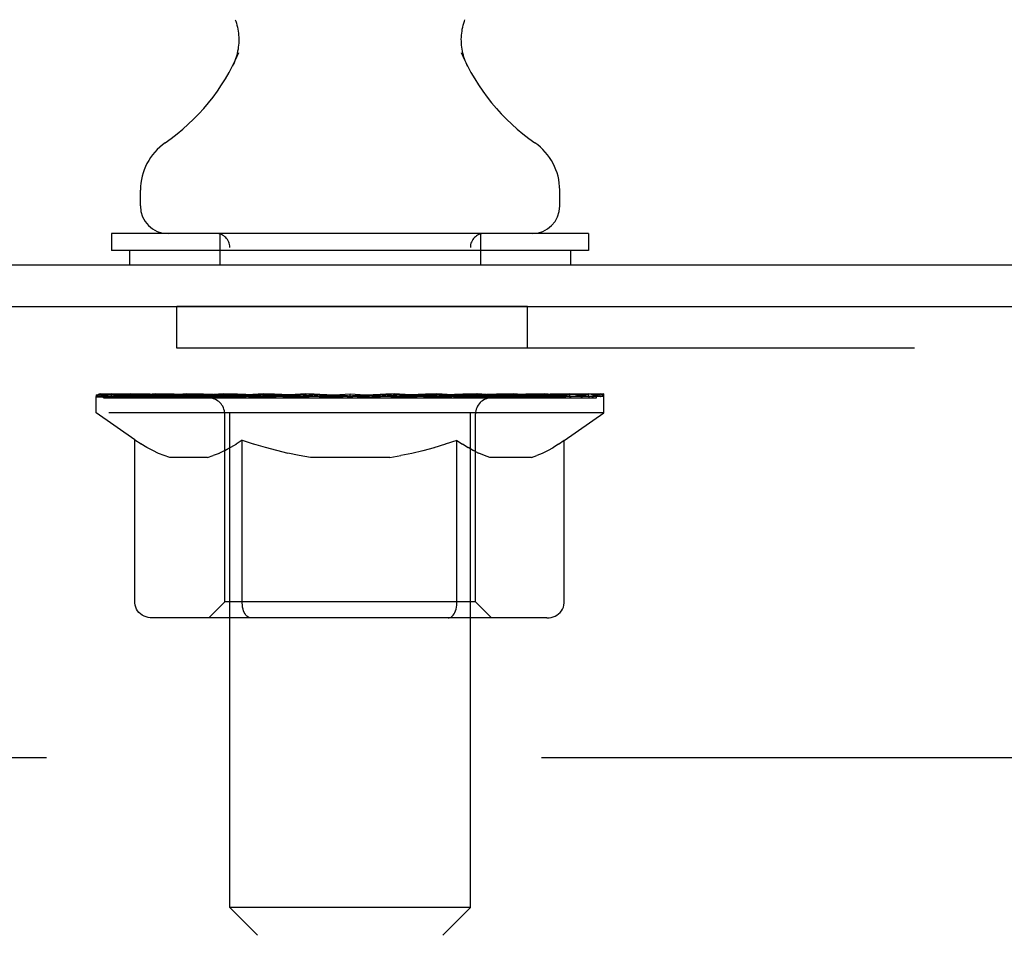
# Model space of a CAD drawing. Header units: inches. Extents: x 0 to 225, y 0 to 145.
# Tile 87 of 104: x 127.19 to 129.65, y 106.15 to 108.43. Entities that reach past the tile are written whole.
import ezdxf

# ---------------------------------------------------------------- set-up
doc = ezdxf.new("R2010")
doc.units = ezdxf.units.IN
doc.header["$LTSCALE"] = 12.349732
doc.header["$MEASUREMENT"] = 0
doc.linetypes.add('HIDDEN', pattern=[0.2, 0.1, -0.1])
doc.layers.get('0').update_dxf_attribs({"linetype": 'CONTINUOUS'})
doc.layers.add('02___PRT_ALL_AXES', color=7, linetype='CONTINUOUS')
doc.layers.add('DEFAULT_2', color=8, linetype='HIDDEN')

msp = doc.modelspace()

# ---------------------------------------------------------------- linework, layer by layer
at = {"color": 7, "linetype": 'Continuous'}
for p, q in [((127.7275, 108.3213), (127.7254, 108.3169)), ((127.4959, 107.9687), (127.4959, 108.008)), ((128.5419, 107.9687), (128.5419, 108.008)), ((127.4239, 107.8997), (127.4239, 107.8577)), ((128.6139, 107.8997), (127.4239, 107.8997)), ((128.6139, 107.8997), (128.6139, 107.8577)), ((128.6139, 107.8577), (127.4239, 107.8577)), ((127.4689, 107.8577), (127.4689, 107.8217)), ((128.5689, 107.8577), (128.5689, 107.8217))]:
    msp.add_line(p, q, dxfattribs=at)
at = {"color": 3, "linetype": 'Continuous'}
for p, q in [((119.2654, 107.8217), (136.9669, 107.8217)), ((119.2659, 107.7177), (136.9044, 107.7177))]:
    msp.add_line(p, q, dxfattribs=at)
at = {"color": 7, "linetype": 'Continuous'}
for points in [[(127.7322, 108.4331), (127.7337, 108.429), (127.7352, 108.4242), (127.7366, 108.4193), (127.7378, 108.4144), (127.7388, 108.4095), (127.7396, 108.4046), (127.7403, 108.3996), (127.7408, 108.3946), (127.7411, 108.3896), (127.7413, 108.3845), (127.7413, 108.3795), (127.7411, 108.3745), (127.7407, 108.3695), (127.7401, 108.3645), (127.7394, 108.3595), (127.7385, 108.3546), (127.7374, 108.3496), (127.7362, 108.3448), (127.7348, 108.34), (127.7332, 108.3352), (127.7315, 108.3305), (127.7296, 108.3258), (127.7275, 108.3213)], [(128.3124, 108.3169), (128.3103, 108.3212), (128.3082, 108.3258), (128.3063, 108.3304), (128.3045, 108.3351), (128.303, 108.3399), (128.3015, 108.3447), (128.3003, 108.3496), (128.2992, 108.3545), (128.2983, 108.3595), (128.2976, 108.3644), (128.297, 108.3694), (128.2967, 108.3745), (128.2965, 108.3795), (128.2964, 108.3845), (128.2966, 108.3895), (128.2969, 108.3946), (128.2974, 108.3996), (128.2981, 108.4045), (128.2989, 108.4095), (128.3, 108.4144), (128.3011, 108.4193), (128.3025, 108.4242), (128.304, 108.429), (128.3055, 108.4331)]]:
    msp.add_lwpolyline(points, dxfattribs=at)
for centre, radius, start, end in [((127.2604, 108.5564), 0.523, 304.6624, 336.9318), ((128.7773, 108.5564), 0.523, 203.0682, 235.3376), ((127.6396, 108.008), 0.1437, 124.6626, 180), ((128.3981, 108.008), 0.1437, 0, 55.3374), ((127.5649, 107.9687), 0.069, 180, 270), ((128.4729, 107.9687), 0.069, 270, 360)]:
    msp.add_arc(centre, radius, start, end, dxfattribs=at)
at = {"layer": '02___PRT_ALL_AXES', "color": 8, "linetype": 'HIDDEN'}
for p, q in [((127.5866, 107.6137), (127.5866, 107.7177)), ((128.4616, 107.7177), (127.5866, 107.7177)), ((128.4616, 107.6137), (128.4616, 107.7177)), ((128.4616, 107.6137), (127.5866, 107.6137))]:
    msp.add_line(p, q, dxfattribs=at)
at = {"layer": 'DEFAULT_2', "color": 8, "linetype": 'HIDDEN'}
for p, q in [((127.6939, 107.8997), (127.6939, 107.8217)), ((128.3439, 107.8997), (128.3439, 107.8217)), ((127.7189, 106.2187), (127.7189, 107.8652)), ((128.3189, 106.2187), (128.3189, 107.8652)), ((136.8366, 107.6137), (119.2116, 107.6137)), ((127.3856, 107.4529), (127.3856, 107.493)), ((127.3856, 107.4927), (127.6919, 107.4927)), ((127.3867, 107.4927), (127.3867, 107.4974)), ((127.507, 107.4961), (127.3867, 107.4974)), ((127.3952, 107.493), (127.3952, 107.4997)), ((127.4039, 107.4897), (127.4039, 107.493)), ((127.4039, 107.4897), (128.6338, 107.4897)), ((127.4128, 107.4897), (127.4128, 107.493)), ((127.4137, 107.4897), (127.4137, 107.493)), ((127.4238, 107.493), (127.4238, 107.4997)), ((127.44, 107.4897), (127.44, 107.493)), ((127.4419, 107.4897), (127.4419, 107.493)), ((127.4704, 107.493), (127.4704, 107.4997)), ((127.4849, 107.4897), (127.4849, 107.493)), ((127.4876, 107.4897), (127.4876, 107.493)), ((127.507, 107.4927), (127.507, 107.4961)), ((127.5338, 107.493), (127.5338, 107.4997)), ((127.5351, 107.4897), (127.5351, 107.4927)), ((127.5359, 107.4897), (127.5359, 107.4927)), ((127.5388, 107.4897), (127.5388, 107.4927)), ((127.546, 107.4897), (127.546, 107.493)), ((127.5461, 107.4897), (127.5461, 107.4927)), ((127.5495, 107.4897), (127.5495, 107.493)), ((127.5528, 107.4897), (127.5528, 107.4937)), ((127.5572, 107.4897), (127.5572, 107.4927)), ((127.5714, 107.4897), (127.5714, 107.4927)), ((127.5895, 107.4897), (127.5895, 107.4927)), ((127.59, 107.4897), (127.59, 107.4954)), ((127.6103, 107.4897), (127.6103, 107.4927)), ((127.6104, 107.4897), (127.6104, 107.4927)), ((127.6118, 107.493), (127.6118, 107.4997)), ((127.6215, 107.4897), (127.6215, 107.493)), ((127.6256, 107.4897), (127.6256, 107.493)), ((127.6349, 107.4897), (127.6349, 107.4927)), ((127.6462, 107.4897), (127.6462, 107.4969)), ((127.6617, 107.4897), (127.6617, 107.4927)), ((127.6647, 107.4897), (127.6647, 107.4927)), ((127.692, 107.4897), (127.692, 107.4927)), ((127.7589, 107.4927), (127.697, 107.4927)), ((127.7022, 107.493), (127.7022, 107.4997)), ((127.709, 107.4897), (127.709, 107.493)), ((127.7137, 107.4897), (127.7137, 107.493)), ((127.7197, 107.4897), (127.7197, 107.4981)), ((127.7239, 107.4897), (127.7239, 107.4927)), ((127.7348, 107.4897), (127.7348, 107.4927)), ((127.759, 107.4897), (127.759, 107.4927)), ((127.8338, 107.4927), (127.7747, 107.4927)), ((127.795, 107.4897), (127.795, 107.4927)), ((127.8023, 107.493), (127.8023, 107.4997)), ((127.806, 107.4897), (127.806, 107.493)), ((127.8084, 107.4897), (127.8084, 107.499)), ((127.8111, 107.4897), (127.8111, 107.493)), ((127.8185, 107.4897), (127.8185, 107.4931)), ((127.8338, 107.4897), (127.8338, 107.4927)), ((127.9143, 107.4927), (127.8598, 107.4927)), ((127.873, 107.4897), (127.873, 107.4927)), ((127.9044, 107.4927), (128.0189, 107.4997)), ((127.9089, 107.493), (127.9089, 107.4997)), ((127.9094, 107.4995), (127.9089, 107.4997)), ((127.9094, 107.493), (127.9094, 107.4995)), ((127.9094, 107.4897), (127.9094, 107.493)), ((127.9133, 107.4897), (127.9133, 107.4932)), ((127.9144, 107.4897), (127.9144, 107.4927)), ((127.9147, 107.4897), (127.9147, 107.493)), ((127.998, 107.4927), (127.9498, 107.4927)), ((127.9554, 107.4897), (127.9554, 107.4927)), ((127.998, 107.4897), (127.998, 107.4927)), ((128.0163, 107.4931), (128.0162, 107.493)), ((128.0162, 107.4897), (128.0162, 107.493)), ((128.0163, 107.4897), (128.0163, 107.4931)), ((128.0189, 107.493), (128.0189, 107.4997)), ((128.0189, 107.4997), (128.1333, 107.4927)), ((128.0214, 107.4897), (128.0214, 107.4931)), ((128.0214, 107.4931), (128.0216, 107.493)), ((128.0216, 107.4897), (128.0216, 107.493)), ((128.0397, 107.4897), (128.0397, 107.4927)), ((128.0397, 107.4927), (128.0879, 107.4927)), ((128.0824, 107.4897), (128.0824, 107.4927)), ((128.123, 107.4897), (128.123, 107.493)), ((128.1234, 107.4897), (128.1234, 107.4927)), ((128.1234, 107.4927), (128.1779, 107.4927)), ((128.1244, 107.4897), (128.1244, 107.4932)), ((128.1283, 107.4995), (128.1288, 107.4997)), ((128.1283, 107.493), (128.1283, 107.4995)), ((128.1283, 107.4897), (128.1283, 107.493)), ((128.1288, 107.493), (128.1288, 107.4997)), ((128.1648, 107.4897), (128.1648, 107.4927)), ((128.2039, 107.4897), (128.2039, 107.4927)), ((128.2039, 107.4927), (128.263, 107.4927)), ((128.2192, 107.4897), (128.2192, 107.4931)), ((128.2267, 107.4897), (128.2267, 107.493)), ((128.2294, 107.4897), (128.2294, 107.499)), ((128.2317, 107.4897), (128.2317, 107.493)), ((128.2355, 107.493), (128.2355, 107.4997)), ((128.2427, 107.4897), (128.2427, 107.4927)), ((128.2788, 107.4897), (128.2788, 107.4927)), ((128.2788, 107.4927), (128.3408, 107.4927)), ((128.3029, 107.4897), (128.3029, 107.4927)), ((128.3139, 107.4897), (128.3139, 107.4927)), ((128.318, 107.4897), (128.318, 107.4981)), ((128.324, 107.4897), (128.324, 107.493)), ((128.3287, 107.4897), (128.3287, 107.493)), ((128.3355, 107.493), (128.3355, 107.4997)), ((128.3458, 107.4897), (128.3458, 107.4927)), ((128.3458, 107.4927), (128.5471, 107.4927)), ((128.373, 107.4897), (128.373, 107.4927)), ((128.3761, 107.4897), (128.3761, 107.4927)), ((128.3915, 107.4897), (128.3915, 107.4969)), ((128.4028, 107.4897), (128.4028, 107.4927)), ((128.4121, 107.4897), (128.4121, 107.493)), ((128.4162, 107.4897), (128.4162, 107.493)), ((128.4259, 107.493), (128.4259, 107.4997)), ((128.4274, 107.4897), (128.4274, 107.4927)), ((128.4274, 107.4897), (128.4274, 107.4927)), ((128.4477, 107.4897), (128.4477, 107.4954)), ((128.4482, 107.4897), (128.4482, 107.4927)), ((128.4663, 107.4897), (128.4663, 107.4927)), ((128.4806, 107.4897), (128.4806, 107.4927)), ((128.4849, 107.4897), (128.4849, 107.4937)), ((128.4882, 107.4897), (128.4882, 107.493)), ((128.4917, 107.4897), (128.4917, 107.493)), ((128.4917, 107.4897), (128.4917, 107.4927)), ((128.4989, 107.4897), (128.4989, 107.4927)), ((128.5019, 107.4897), (128.5019, 107.4927)), ((128.5026, 107.4897), (128.5026, 107.4927)), ((128.504, 107.493), (128.504, 107.4997)), ((128.5501, 107.4897), (128.5501, 107.493)), ((128.5528, 107.4897), (128.5528, 107.493)), ((128.5673, 107.493), (128.5673, 107.4997)), ((128.5958, 107.4897), (128.5958, 107.493)), ((128.5977, 107.4897), (128.5977, 107.493)), ((128.6139, 107.493), (128.6139, 107.4997)), ((128.624, 107.4897), (128.624, 107.493)), ((128.625, 107.4897), (128.625, 107.493)), ((128.6338, 107.4897), (128.6338, 107.493)), ((128.6425, 107.493), (128.6425, 107.4997)), ((128.6521, 107.4529), (128.6521, 107.4997)), ((127.4824, 107.3851), (127.3856, 107.4529)), ((128.6521, 107.4529), (127.3856, 107.4529)), ((128.5528, 107.3834), (128.6521, 107.4529)), ((127.7061, 106.9812), (127.7061, 107.4499)), ((128.3316, 106.9812), (128.3316, 107.4499)), ((127.4824, 106.9784), (127.4824, 107.3851)), ((127.4824, 107.3851), (127.4974, 107.3751)), ((127.75, 107.3847), (127.7351, 107.3747)), ((127.75, 106.9784), (127.75, 107.3847)), ((127.75, 107.3847), (127.7793, 107.3749)), ((128.2852, 107.3838), (128.2564, 107.3742)), ((128.2852, 106.9784), (128.2852, 107.3838)), ((128.2852, 107.3838), (128.2994, 107.3743)), ((128.5528, 107.3834), (128.5388, 107.374)), ((128.5528, 106.9784), (128.5528, 107.3834)), ((127.5122, 107.3661), (127.4973, 107.3752)), ((127.5267, 107.3583), (127.512, 107.3662)), ((127.5411, 107.3515), (127.5265, 107.3584)), ((127.7063, 107.3583), (127.6918, 107.3515)), ((127.7207, 107.366), (127.7061, 107.3581)), ((127.7353, 107.3748), (127.7205, 107.3659)), ((127.8081, 107.3661), (127.779, 107.3749)), ((127.8363, 107.3583), (127.8076, 107.3662)), ((127.8643, 107.3516), (127.8359, 107.3584)), ((128.2007, 107.3581), (128.1726, 107.3515)), ((128.2285, 107.3657), (128.2002, 107.358)), ((128.2567, 107.3743), (128.2281, 107.3656)), ((128.3133, 107.3657), (128.2992, 107.3744)), ((128.327, 107.3582), (128.3131, 107.3659)), ((128.3405, 107.3516), (128.3268, 107.3583)), ((128.5116, 107.3582), (128.498, 107.3515)), ((128.5252, 107.3656), (128.5114, 107.358)), ((128.5389, 107.3741), (128.525, 107.3655)), ((127.5554, 107.3459), (127.5409, 107.3516)), ((127.5696, 107.3414), (127.5553, 107.346)), ((127.6635, 107.3414), (127.5696, 107.3414)), ((127.6635, 107.3414), (127.6777, 107.3459)), ((127.692, 107.3516), (127.6776, 107.3459)), ((127.8922, 107.346), (127.8639, 107.3517)), ((127.9199, 107.3414), (127.8919, 107.346)), ((128.1179, 107.3414), (127.9199, 107.3414)), ((128.1179, 107.3414), (128.1454, 107.346)), ((128.173, 107.3516), (128.1452, 107.3459)), ((128.354, 107.346), (128.3403, 107.3517)), ((128.3674, 107.3414), (128.3539, 107.3461)), ((128.4713, 107.3414), (128.3674, 107.3414)), ((128.4713, 107.3414), (128.4847, 107.346)), ((128.4982, 107.3516), (128.4846, 107.346)), ((127.7061, 106.9812), (127.6663, 106.9413)), ((128.3316, 106.9812), (127.7061, 106.9812)), ((128.3316, 106.9812), (128.3714, 106.9413)), ((128.51, 106.9413), (127.5253, 106.9413)), ((128.2638, 106.9413), (128.2664, 106.9416)), ((128.2715, 106.9438), (128.2739, 106.9457)), ((128.2739, 106.9457), (128.2762, 106.9482)), ((121.0866, 106.5927), (134.9616, 106.5927)), ((127.7879, 106.1497), (127.7189, 106.2187)), ((128.3189, 106.2187), (127.7189, 106.2187)), ((128.2499, 106.1497), (128.3189, 106.2187))]:
    msp.add_line(p, q, dxfattribs=at)
for points in [[(127.5253, 106.9413), (127.5201, 106.9416), (127.515, 106.9424), (127.51, 106.9438), (127.5051, 106.9457), (127.5005, 106.9482), (127.4962, 106.9512), (127.4923, 106.9547), (127.489, 106.9587), (127.4862, 106.9632), (127.4842, 106.968), (127.4829, 106.9731), (127.4824, 106.9784)], [(127.7714, 106.9413), (127.7689, 106.9416), (127.7663, 106.9424), (127.7638, 106.9438), (127.7614, 106.9457), (127.7591, 106.9482), (127.7569, 106.9512), (127.755, 106.9547), (127.7533, 106.9587), (127.7519, 106.9632), (127.7509, 106.968), (127.7503, 106.9731), (127.75, 106.9784)], [(128.2762, 106.9482), (128.2784, 106.9512), (128.2803, 106.9547), (128.282, 106.9587), (128.2833, 106.9632)], [(128.2833, 106.9632), (128.2844, 106.968), (128.285, 106.9731), (128.2852, 106.9784)], [(128.2844, 106.968), (128.285, 106.9731), (128.2852, 106.9784)], [(128.51, 106.9413), (128.5152, 106.9416), (128.5203, 106.9424), (128.5253, 106.9438), (128.5302, 106.9457), (128.5348, 106.9482), (128.5391, 106.9512), (128.5429, 106.9547), (128.5463, 106.9587), (128.549, 106.9632), (128.5511, 106.968), (128.5524, 106.9731), (128.5528, 106.9784)], [(128.2664, 106.9416), (128.269, 106.9424), (128.2715, 106.9438)], [(128.2784, 106.9512), (128.2803, 106.9547), (128.282, 106.9587)]]:
    msp.add_lwpolyline(points, dxfattribs=at)
for centre, radius, start, end in [((127.6844, 107.8652), 0.0345, 0, 90), ((128.3534, 107.8652), 0.0345, 90, 180), ((127.6663, 107.4499), 0.0398, 0, 90), ((128.3714, 107.4499), 0.0398, 90, 180)]:
    msp.add_arc(centre, radius, start, end, dxfattribs=at)
for centre, major_axis, ratio, start_param, end_param in [((128.0189, 107.4997), (0.6333, 0.0067), 0.05963, 9.249616, 9.431313), ((128.0189, 107.4997), (0.6333, 0), 0.060556, -3.083241, -2.96706), ((127.3415, 107.4877), (0.1981, 0.0021), 0.05963, 0.25549, 1.295341), ((128.0189, 107.4997), (0.6333, 0.0132), 0.05688, 2.791345, 2.965878), ((127.4099, 107.4877), (0.1981, -0.0021), 0.05963, 0.605815, 1.645666), ((128.0189, 107.4997), (0.6333, -0.0067), 0.05963, -2.96643, -2.791898), ((127.3415, 107.481), (0.1981, 0.0041), 0.05688, 1.20151, 1.294789), ((127.4099, 107.481), (0.1981, 0), 0.060556, 1.551758, 1.645036), ((127.4111, 107.4833), (0.1643, 0.0017), 0.05963, 1.065228, 1.614276), ((127.3658, 107.481), (0.1981, 0.0021), 0.05963, 1.170259, 1.376596), ((127.3914, 107.4833), (0.1643, 0.0034), 0.05688, 0.890143, 1.43919), ((127.4493, 107.4833), (0.1643, 0), 0.060556, 1.240391, 1.789438), ((127.3377, 107.4877), (0.1981, 0.0041), 0.05688, 0.080405, 1.120256), ((128.0189, 107.4997), (0.6333, 0.0192), 0.052395, 2.616403, 2.790936), ((127.4726, 107.4877), (0.1981, -0.0041), 0.05688, 0.7809, 1.820751), ((128.0189, 107.4997), (0.6333, -0.0132), 0.05688, -2.791345, -2.616812), ((127.3377, 107.481), (0.1981, 0.006), 0.052395, 1.026568, 1.119847), ((127.4726, 107.481), (0.1981, -0.0021), 0.05963, 1.72692, 1.820198), ((127.3907, 107.4833), (0.1643, 0.005), 0.052395, 0.715201, 1.264248), ((127.5048, 107.4833), (0.1643, -0.0017), 0.05963, 1.415553, 1.9646), ((128.0189, 107.4997), (0.6333, 0.0247), 0.046319, 2.441654, 2.616187), ((127.5518, 107.4877), (0.1981, -0.006), 0.052395, 0.955842, 1.995693), ((127.3547, 107.4877), (0.1981, 0.006), 0.052395, -0.094537, 0.945314), ((128.0189, 107.4997), (0.6333, -0.0192), 0.052395, -2.616403, -2.44187), ((127.3547, 107.481), (0.1981, 0.0077), 0.046319, 0.851819, 0.945098), ((127.5518, 107.481), (0.1981, -0.0041), 0.05688, 1.902006, 1.995284), ((127.4091, 107.4833), (0.1643, 0.0064), 0.046319, 0.540452, 1.089499), ((127.576, 107.4833), (0.1643, -0.0034), 0.05688, 1.590638, 2.139686), ((127.3658, 107.4877), (0.1981, 0), 0.060556, 0.430652, 0.777569), ((128.0189, 107.4997), (0.6333, 0.0294), 0.038841, 2.267123, 2.441656), ((127.6453, 107.4877), (0.1981, -0.0077), 0.046319, 1.130591, 2.170442), ((127.3918, 107.4877), (0.1981, 0.0077), 0.046319, -0.269286, 0.770565), ((128.0189, 107.4997), (0.6333, -0.0247), 0.046319, -2.441654, -2.267121), ((127.3918, 107.481), (0.1981, 0.0092), 0.038841, 0.677289, 0.770567), ((127.6453, 107.481), (0.1981, -0.006), 0.052395, 2.076947, 2.170226), ((127.4461, 107.4833), (0.1643, 0.0076), 0.038841, 0.365921, 0.914969), ((127.6605, 107.4833), (0.1643, -0.005), 0.052395, 1.76558, 2.314627), ((128.0189, 107.4997), (0.6333, 0.0332), 0.030195, 2.09281, 2.267343), ((127.7501, 107.4877), (0.1981, -0.0092), 0.038841, 1.305122, 2.344973), ((127.448, 107.4877), (0.1981, 0.0092), 0.038841, -0.443817, 0.596034), ((128.0189, 107.4997), (0.6333, -0.0294), 0.038841, -2.267123, -2.092591), ((127.448, 107.481), (0.1981, 0.0104), 0.030195, 0.502975, 0.596254), ((127.7501, 107.481), (0.1981, -0.0077), 0.046319, 2.251696, 2.344975), ((127.5004, 107.4833), (0.1643, 0.0086), 0.030195, 0.191608, 0.740655), ((127.756, 107.4833), (0.1643, -0.0064), 0.046319, 1.940329, 2.489376), ((127.5216, 107.4877), (0.1981, 0.0104), 0.030195, -0.61813, 0.421721), ((128.0189, 107.4997), (0.6333, 0.0361), 0.020645, 1.918687, 2.09322), ((127.863, 107.4877), (0.1981, -0.0104), 0.030195, 1.479435, 2.519286), ((128.0189, 107.4997), (0.6333, -0.0332), 0.030195, -2.09281, -1.918277), ((127.5216, 107.481), (0.1981, 0.0113), 0.020645, 0.328852, 0.422131), ((127.863, 107.481), (0.1981, -0.0092), 0.038841, 2.426227, 2.519505), ((127.5705, 107.4833), (0.1643, 0.0094), 0.020645, 0.017485, 0.566532), ((127.8595, 107.4833), (0.1643, -0.0076), 0.038841, 2.11486, 2.663907), ((127.6102, 107.4877), (0.1981, 0.0113), 0.020645, -0.792253, 0.247598), ((128.0189, 107.4997), (0.6333, 0.0378), 0.010478, 1.744704, 1.919237), ((127.9807, 107.4877), (0.1981, -0.0113), 0.020645, 1.653558, 2.693409), ((128.0189, 107.4997), (0.6333, -0.0361), 0.020645, -1.918687, -1.744154), ((127.6102, 107.481), (0.1981, 0.0118), 0.010478, 0.154869, 0.248148), ((127.9807, 107.481), (0.1981, -0.0104), 0.030195, 2.60054, 2.693819), ((127.6542, 107.4833), (0.1643, 0.0098), 0.010478, 6.126688, 6.675735), ((127.9678, 107.4833), (0.1643, -0.0086), 0.030195, 2.289173, 2.83822), ((127.7113, 107.4877), (0.1981, 0.0118), 0.010478, -0.966236, -0.000846), ((128.0996, 107.4877), (0.1981, -0.0118), 0.010478, 1.827541, 2.867392), ((128.0189, 107.4997), (0.6333, -0.0378), 0.010478, -1.744704, -1.570171), ((128.0996, 107.481), (0.1981, -0.0113), 0.020645, 2.774664, 2.867942), ((128.0776, 107.4833), (0.1643, -0.0094), 0.020645, 2.463296, 3.012344), ((127.9381, 107.4877), (0.1981, 0.0118), 0.010478, 0.274201, 1.314052), ((127.852, 107.4833), (0.1643, 0.0098), 0.010478, -0.000483, 0.504314), ((127.8217, 107.481), (0.1981, 0.0118), 0.010478, 0.099668, 0.192946), ((128.0189, 107.4997), (0.6333, 0.0378), 0.010478, -1.571421, -1.396888), ((128.216, 107.481), (0.1981, -0.0118), 0.010478, 2.948646, 3.041925), ((128.1857, 107.4833), (0.1643, -0.0098), 0.010478, 2.637279, 3.142076), ((128.057, 107.4877), (0.1981, 0.0113), 0.020645, 0.448184, 1.488034), ((127.9601, 107.4833), (0.1643, 0.0094), 0.020645, 0.129249, 0.678296), ((127.9381, 107.481), (0.1981, 0.0113), 0.020645, 0.273651, 0.366929), ((128.3264, 107.4877), (0.1981, -0.0118), 0.010478, -3.140747, -2.175357), ((128.0189, 107.4997), (0.6333, 0.0361), 0.020645, -1.397439, -1.222906), ((128.0189, 107.4997), (0.6333, -0.0378), 0.010478, 1.222355, 1.396888), ((128.1747, 107.4877), (0.1981, 0.0104), 0.030195, 0.622307, 1.662158), ((128.07, 107.4833), (0.1643, 0.0086), 0.030195, 0.303372, 0.852419), ((128.3835, 107.4833), (0.1643, -0.0098), 0.010478, 2.749043, 3.29809), ((128.4275, 107.4877), (0.1981, -0.0113), 0.020645, 2.893995, 3.933846), ((128.057, 107.481), (0.1981, 0.0104), 0.030195, 0.447774, 0.541052), ((128.4275, 107.481), (0.1981, -0.0118), 0.010478, 2.893445, 2.986723), ((128.2876, 107.4877), (0.1981, 0.0092), 0.038841, 0.79662, 1.836471), ((128.0189, 107.4997), (0.6333, 0.0332), 0.030195, -1.223315, -1.048783), ((128.0189, 107.4997), (0.6333, -0.0361), 0.020645, 1.048373, 1.222906), ((128.1783, 107.4833), (0.1643, 0.0076), 0.038841, 0.477686, 1.026733), ((128.4672, 107.4833), (0.1643, -0.0094), 0.020645, 2.57506, 3.124108), ((128.5161, 107.4877), (0.1981, -0.0104), 0.030195, 2.719872, 3.759723), ((128.3924, 107.4877), (0.1981, 0.0077), 0.046319, 0.971151, 2.011002), ((128.1747, 107.481), (0.1981, 0.0092), 0.038841, 0.622087, 0.715366), ((128.5161, 107.481), (0.1981, -0.0113), 0.020645, 2.719462, 2.812741), ((128.0189, 107.4997), (0.6333, 0.0294), 0.038841, -1.049002, -0.874469), ((128.0189, 107.4997), (0.6333, -0.0332), 0.030195, 0.87425, 1.048783), ((128.2817, 107.4833), (0.1643, 0.0064), 0.046319, 0.652216, 1.201263), ((128.4859, 107.4877), (0.1981, 0.006), 0.052395, 1.1459, 2.185751), ((128.5373, 107.4833), (0.1643, -0.0086), 0.030195, 2.400937, 2.949985), ((128.5897, 107.4877), (0.1981, -0.0092), 0.038841, 2.545558, 3.585409), ((128.3772, 107.4833), (0.1643, 0.005), 0.052395, 0.826965, 1.376012), ((128.2876, 107.481), (0.1981, 0.0077), 0.046319, 0.796618, 0.889896), ((128.5897, 107.481), (0.1981, -0.0104), 0.030195, 2.545339, 2.638617), ((128.5651, 107.4877), (0.1981, 0.0041), 0.05688, 1.320842, 2.360692), ((128.0189, 107.4997), (0.6333, 0.0247), 0.046319, -0.874471, -0.699939), ((128.0189, 107.4997), (0.6333, -0.0294), 0.038841, 0.699936, 0.874469), ((128.6459, 107.4877), (0.1981, -0.0077), 0.046319, 2.371028, 3.410879), ((128.5917, 107.4833), (0.1643, -0.0076), 0.038841, 2.226624, 2.775671), ((128.4618, 107.4833), (0.1643, 0.0034), 0.05688, 1.001907, 1.550954), ((128.6278, 107.4877), (0.1981, 0.0021), 0.05963, 1.495927, 2.535778), ((128.683, 107.4877), (0.1981, -0.006), 0.052395, 2.196279, 3.23613), ((128.6286, 107.4833), (0.1643, -0.0064), 0.046319, 2.052093, 2.601141), ((128.3924, 107.481), (0.1981, 0.006), 0.052395, 0.971367, 1.064645), ((128.6459, 107.481), (0.1981, -0.0092), 0.038841, 2.371026, 2.464304), ((128.672, 107.4877), (0.1981, 0), 0.060556, 1.671089, 2.71094), ((128.7, 107.4877), (0.1981, -0.0041), 0.05688, 2.021337, 3.061188), ((128.0189, 107.4997), (0.6333, 0.0192), 0.052395, -0.699723, -0.52519), ((128.0189, 107.4997), (0.6333, -0.0247), 0.046319, 0.525406, 0.699939), ((128.6963, 107.4877), (0.1981, -0.0021), 0.05963, 1.846251, 2.886102), ((128.5329, 107.4833), (0.1643, 0.0017), 0.05963, 1.176993, 1.72604), ((128.647, 107.4833), (0.1643, -0.005), 0.052395, 1.877344, 2.426392), ((128.5884, 107.4833), (0.1643, 0), 0.060556, 1.352155, 1.901202), ((128.6463, 107.4833), (0.1643, -0.0034), 0.05688, 1.702402, 2.25145), ((128.6266, 107.4833), (0.1643, -0.0017), 0.05963, 1.527317, 2.076364), ((128.4859, 107.481), (0.1981, 0.0041), 0.05688, 1.146309, 1.239587), ((128.683, 107.481), (0.1981, -0.0077), 0.046319, 2.196495, 2.289773), ((128.0189, 107.4997), (0.6333, 0.0132), 0.05688, -0.524781, -0.350248), ((128.0189, 107.4997), (0.6333, -0.0192), 0.052395, 0.350657, 0.52519), ((128.5651, 107.481), (0.1981, 0.0021), 0.05963, 1.321394, 1.414673), ((128.7, 107.481), (0.1981, -0.006), 0.052395, 2.021746, 2.115024), ((128.0189, 107.4997), (0.6333, 0.0067), 0.05963, -0.349695, -0.175162), ((128.0189, 107.4997), (0.6333, -0.0132), 0.05688, 0.175715, 0.350248), ((128.6278, 107.481), (0.1981, 0), 0.060556, 1.496556, 1.589835), ((128.6963, 107.481), (0.1981, -0.0041), 0.05688, 1.846804, 1.940083), ((128.672, 107.481), (0.1981, -0.0021), 0.05963, 1.671719, 1.764997), ((128.0189, 107.4997), (0.6333, 0), 0.060556, -0.174533, 0), ((128.0189, 107.4997), (0.6333, -0.0067), 0.05963, 0.000629, 0.175162)]:
    msp.add_ellipse(centre, major_axis=major_axis, ratio=ratio, start_param=start_param, end_param=end_param, dxfattribs=at)

doc.saveas('drawing.dxf')
